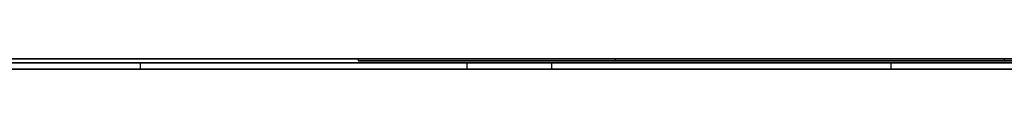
# Model space of a CAD drawing. Extents: x -3.09 to 3.09, y 0 to 2.31.
# Tile 123 of 177: x -1.843273 to -1.79637, y 2.2345 to 2.235. Entities that reach past the tile are written whole.
import ezdxf

# ---------------------------------------------------------------- set-up
doc = ezdxf.new("R2010")
doc.units = 0
doc.layers.get('0').update_dxf_attribs({"linetype": 'CONTINUOUS'})

# ---------------------------------------------------------------- blocks, each defined once
blk = doc.blocks.new('*U1')
at = {"extrusion": (0, 1, 0)}
for p, q in [((3.018, 2.235, -0.83), (-3.018, 2.235, -0.83)), ((-3.018, 2.235, 0.83), (3.018, 2.235, 0.83)), ((-2.798, 2.235, -0.725), (-1.678, 2.235, -0.725)), ((-1.678, 2.235, -0.365), (-2.798, 2.235, -0.365)), ((-1.814913, 2.235, -0.001502), (-1.827153, 2.235, -0.001502)), ((-1.827153, 2.235, -0.001502), (-1.827153, 2.235, -0.091502)), ((-1.827153, 2.235, -0.091502), (-1.794025, 2.235, -0.091502)), ((-1.814913, 2.235, -0.039393), (-1.814913, 2.235, -0.001502)), ((-1.796371, 2.235, -0.039393), (-1.814913, 2.235, -0.039393)), ((-1.814913, 2.235, -0.05024), (-1.794392, 2.235, -0.05024)), ((-1.793439, 2.235, -0.080436), (-1.814913, 2.235, -0.080436)), ((-1.814913, 2.235, -0.080436), (-1.814913, 2.235, -0.05024)), ((-1.678, 2.2348, -0.725), (-2.798, 2.2348, -0.725)), ((-2.798, 2.2348, -0.365), (-1.678, 2.2348, -0.365)), ((-1.896796, 2.2348, -0.488815), (-1.837531, 2.2348, -0.614693)), ((-1.837531, 2.2345, -0.614693), (-1.896796, 2.2345, -0.488815)), ((-1.817939, 2.2348, -0.614693), (-1.890061, 2.2348, -0.464693)), ((-1.890061, 2.2345, -0.464693), (-1.817939, 2.2345, -0.614693)), ((-1.837531, 2.2348, -0.614693), (-1.817939, 2.2348, -0.614693)), ((-1.817939, 2.2345, -0.614693), (-1.837531, 2.2345, -0.614693)), ((-1.827153, 2.2349, -0.001502), (-1.814913, 2.2349, -0.001502)), ((-1.827153, 2.2349, -0.091502), (-1.827153, 2.2349, -0.001502)), ((-1.794025, 2.2349, -0.091502), (-1.827153, 2.2349, -0.091502)), ((-1.801775, 2.2348, -0.464693), (-1.82198, 2.2348, -0.464693)), ((-1.82198, 2.2348, -0.464693), (-1.787326, 2.2348, -0.614693)), ((-1.787326, 2.2345, -0.614693), (-1.82198, 2.2345, -0.464693)), ((-1.82198, 2.2345, -0.464693), (-1.801775, 2.2345, -0.464693)), ((-1.814913, 2.2349, -0.001502), (-1.814913, 2.2349, -0.039393)), ((-1.814913, 2.2349, -0.039393), (-1.796371, 2.2349, -0.039393)), ((-1.814913, 2.2349, -0.05024), (-1.794392, 2.2349, -0.05024)), ((-1.814913, 2.2349, -0.080436), (-1.814913, 2.2349, -0.05024)), ((-1.793439, 2.2349, -0.080436), (-1.814913, 2.2349, -0.080436)), ((-1.787939, 2.2348, -0.524693), (-1.801775, 2.2348, -0.464693)), ((-1.801775, 2.2345, -0.464693), (-1.787939, 2.2345, -0.524693))]:
    blk.add_line(p, q, dxfattribs=at)
for p, q in [((3.018, 2.235, -0.83), (-3.018, 2.235, -0.83)), ((-2.798, 2.235, -0.725), (-1.678, 2.235, -0.725)), ((-1.827153, 2.235, -0.091502), (-1.794025, 2.235, -0.091502)), ((-1.827153, 2.235, -0.091502), (-1.827153, 2.2349, -0.091502)), ((-1.814913, 2.235, -0.05024), (-1.794392, 2.235, -0.05024)), ((-1.814913, 2.235, -0.05024), (-1.814913, 2.2349, -0.05024)), ((-1.796371, 2.235, -0.039393), (-1.796371, 2.2349, -0.039393)), ((-1.678, 2.2348, -0.725), (-2.798, 2.2348, -0.725)), ((-1.837531, 2.2348, -0.614693), (-1.817939, 2.2348, -0.614693)), ((-1.837531, 2.2348, -0.614693), (-1.837531, 2.2345, -0.614693)), ((-1.817939, 2.2345, -0.614693), (-1.837531, 2.2345, -0.614693)), ((-1.794025, 2.2349, -0.091502), (-1.827153, 2.2349, -0.091502)), ((-1.817939, 2.2348, -0.614693), (-1.817939, 2.2345, -0.614693)), ((-1.814913, 2.2349, -0.05024), (-1.794392, 2.2349, -0.05024))]:
    blk.add_line(p, q)
at = {"extrusion": (0, 0, -1)}
for p, q in [((-3.018, 2.235, 0.83), (3.018, 2.235, 0.83)), ((-1.678, 2.235, -0.365), (-2.798, 2.235, -0.365)), ((-1.814913, 2.235, -0.001502), (-1.827153, 2.235, -0.001502)), ((-1.827153, 2.235, -0.001502), (-1.827153, 2.2349, -0.001502)), ((-1.796371, 2.235, -0.039393), (-1.814913, 2.235, -0.039393)), ((-1.814913, 2.235, -0.039393), (-1.814913, 2.2349, -0.039393)), ((-1.793439, 2.235, -0.080436), (-1.814913, 2.235, -0.080436)), ((-1.814913, 2.235, -0.080436), (-1.814913, 2.2349, -0.080436)), ((-1.814913, 2.235, -0.001502), (-1.814913, 2.2349, -0.001502)), ((-1.796371, 2.235, -0.039393), (-1.796371, 2.2349, -0.039393)), ((-2.798, 2.2348, -0.365), (-1.678, 2.2348, -0.365)), ((-1.827153, 2.2349, -0.001502), (-1.814913, 2.2349, -0.001502)), ((-1.801775, 2.2348, -0.464693), (-1.82198, 2.2348, -0.464693)), ((-1.82198, 2.2348, -0.464693), (-1.82198, 2.2345, -0.464693)), ((-1.82198, 2.2345, -0.464693), (-1.801775, 2.2345, -0.464693)), ((-1.814913, 2.2349, -0.039393), (-1.796371, 2.2349, -0.039393)), ((-1.793439, 2.2349, -0.080436), (-1.814913, 2.2349, -0.080436)), ((-1.801775, 2.2348, -0.464693), (-1.801775, 2.2345, -0.464693))]:
    blk.add_line(p, q, dxfattribs=at)
at = {"extrusion": (1, 0, 0)}
for p, q in [((-1.827153, 2.235, -0.001502), (-1.827153, 2.235, -0.091502)), ((-1.827153, 2.235, -0.001502), (-1.827153, 2.2349, -0.001502)), ((-1.827153, 2.235, -0.091502), (-1.827153, 2.2349, -0.091502)), ((-1.827153, 2.2349, -0.091502), (-1.827153, 2.2349, -0.001502))]:
    blk.add_line(p, q, dxfattribs=at)
at = {"extrusion": (-1, 0, 0)}
for p, q in [((-1.814913, 2.235, -0.080436), (-1.814913, 2.235, -0.05024)), ((-1.814913, 2.235, -0.080436), (-1.814913, 2.2349, -0.080436)), ((-1.814913, 2.235, -0.05024), (-1.814913, 2.2349, -0.05024)), ((-1.814913, 2.235, -0.039393), (-1.814913, 2.235, -0.001502)), ((-1.814913, 2.235, -0.039393), (-1.814913, 2.2349, -0.039393)), ((-1.814913, 2.235, -0.001502), (-1.814913, 2.2349, -0.001502)), ((-1.814913, 2.2349, -0.080436), (-1.814913, 2.2349, -0.05024)), ((-1.814913, 2.2349, -0.001502), (-1.814913, 2.2349, -0.039393))]:
    blk.add_line(p, q, dxfattribs=at)
at = {"extrusion": (0.904739, 0, 0.425967)}
for p, q in [((-1.896796, 2.2348, -0.488815), (-1.837531, 2.2348, -0.614693)), ((-1.837531, 2.2345, -0.614693), (-1.896796, 2.2345, -0.488815)), ((-1.837531, 2.2348, -0.614693), (-1.837531, 2.2345, -0.614693))]:
    blk.add_line(p, q, dxfattribs=at)
at = {"extrusion": (-0.901236, 0, -0.433329)}
for p, q in [((-1.817939, 2.2348, -0.614693), (-1.890061, 2.2348, -0.464693)), ((-1.890061, 2.2345, -0.464693), (-1.817939, 2.2345, -0.614693)), ((-1.817939, 2.2348, -0.614693), (-1.817939, 2.2345, -0.614693))]:
    blk.add_line(p, q, dxfattribs=at)
at = {"extrusion": (0.974338, 0, 0.225092)}
for p, q in [((-1.82198, 2.2348, -0.464693), (-1.787326, 2.2348, -0.614693)), ((-1.82198, 2.2348, -0.464693), (-1.82198, 2.2345, -0.464693)), ((-1.787326, 2.2345, -0.614693), (-1.82198, 2.2345, -0.464693))]:
    blk.add_line(p, q, dxfattribs=at)
at = {"extrusion": (-0.974425, 0, -0.224714)}
for p, q in [((-1.787939, 2.2348, -0.524693), (-1.801775, 2.2348, -0.464693)), ((-1.801775, 2.2348, -0.464693), (-1.801775, 2.2345, -0.464693)), ((-1.801775, 2.2345, -0.464693), (-1.787939, 2.2345, -0.524693))]:
    blk.add_line(p, q, dxfattribs=at)

msp = doc.modelspace()

# ---------------------------------------------------------------- block references
msp.add_blockref('*U1', (0, 0))

doc.saveas('drawing.dxf')
